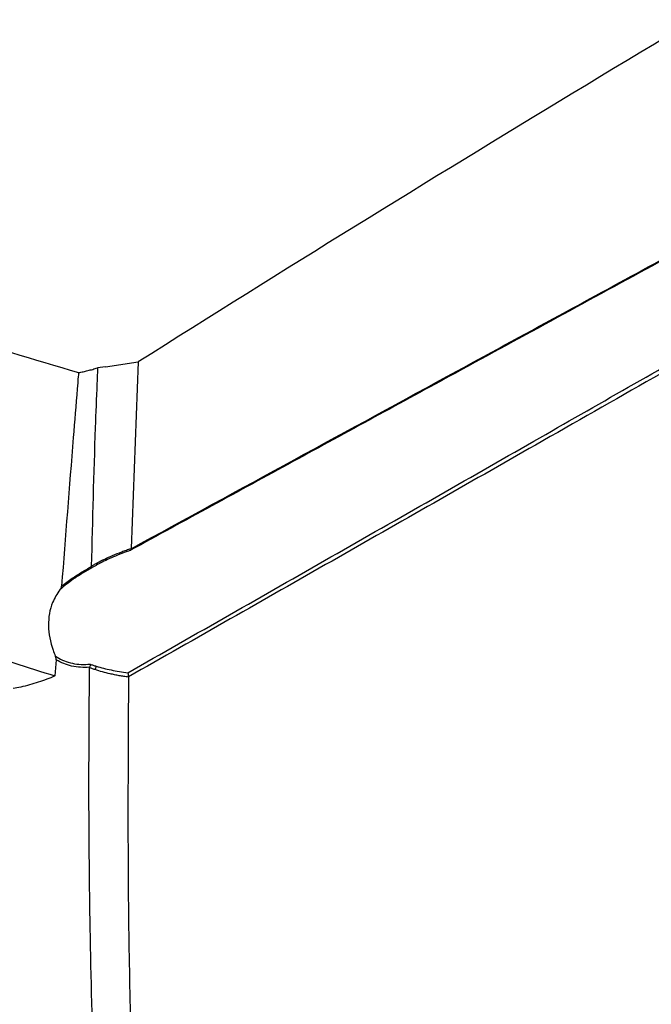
# Model space of a CAD drawing. Header units: millimetres. Extents: x -0.66 to 0.91, y -0.4 to 0.64.
# Tile 240 of 241: x 0.72 to 0.8, y 0.36 to 0.49. Entities that reach past the tile are written whole.
import ezdxf

# ---------------------------------------------------------------- set-up
doc = ezdxf.new("R2010")
doc.units = ezdxf.units.MM
doc.layers.add('FORMAT', color=7, linetype='Continuous')

msp = doc.modelspace()

# ---------------------------------------------------------------- linework, layer by layer
at = {"layer": 'FORMAT', "color": 7, "linetype": 'Continuous', "lineweight": 25}
for p, q in [((0.734496, 0.442173), (0.733493, 0.442024)), ((0.734496, 0.442173), (0.738671, 0.44279)), ((0.738671, 0.44279), (0.737771, 0.419034)), ((0.728223, 0.404852), (0.728074, 0.402779))]:
    msp.add_line(p, q, dxfattribs=at)
for centre, radius, start, end in [((0.733743, 0.417309), 0.0003216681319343, 202.15066, 242.361579), ((0.732125, 0.404191), 0.0012129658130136, 330.219605, 352.079488)]:
    msp.add_arc(centre, radius, start, end, dxfattribs=at)
msp.add_ellipse((0.895422, -2.197976), major_axis=(1.71850959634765, 2.873837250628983), ratio=0.587369, start_param=0.8134471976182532, end_param=0.8594720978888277, dxfattribs=at)
for points, knots in [([(0.5852955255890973, 0.5255816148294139), (0.5874093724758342, 0.5232517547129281), (0.592709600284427, 0.5174098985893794), (0.6021111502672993, 0.5084030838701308), (0.6125108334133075, 0.4996000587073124), (0.6224727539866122, 0.4920557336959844), (0.6317319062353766, 0.4856396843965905), (0.6414998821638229, 0.4794470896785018), (0.651762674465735, 0.4734978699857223), (0.6625323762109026, 0.4677943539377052), (0.6737775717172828, 0.4623647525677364), (0.6854908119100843, 0.4572186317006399), (0.6988650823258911, 0.4519025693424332), (0.7139720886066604, 0.4465139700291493), (0.7253712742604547, 0.4431215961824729), (0.7310776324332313, 0.4414233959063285)], [0, 0, 0, 0, 0.0637611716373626, 0.1598738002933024, 0.2559863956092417, 0.324424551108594, 0.3929802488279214, 0.4618929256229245, 0.5316139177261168, 0.6013349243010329, 0.6718722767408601, 0.7427986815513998, 0.8138559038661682, 0.9068174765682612, 0.9999999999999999, 0.9999999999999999, 0.9999999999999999, 0.9999999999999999]), ([(0.5832438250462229, 0.4863876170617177), (0.5856212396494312, 0.483906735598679), (0.5903801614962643, 0.4789407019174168), (0.5981980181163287, 0.4717080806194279), (0.6065128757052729, 0.4646371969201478), (0.6153386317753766, 0.4577783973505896), (0.6246375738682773, 0.4511447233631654), (0.6343938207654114, 0.4447461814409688), (0.6446253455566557, 0.4385720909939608), (0.6548375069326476, 0.4329039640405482), (0.6649376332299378, 0.4277189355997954), (0.6749486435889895, 0.4229412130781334), (0.6853679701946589, 0.4183301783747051), (0.6960206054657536, 0.4139683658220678), (0.7067713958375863, 0.4099041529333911), (0.7173844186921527, 0.4061750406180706), (0.7245750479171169, 0.4038906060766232), (0.7280737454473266, 0.4027790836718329)], [0, 0, 0, 0, 0.0709128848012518, 0.1419478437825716, 0.213167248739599, 0.2846342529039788, 0.3556081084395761, 0.4265819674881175, 0.4978012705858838, 0.5692681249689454, 0.6311049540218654, 0.6929417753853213, 0.7567915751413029, 0.820641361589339, 0.8814891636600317, 0.9423369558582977, 1, 1, 1, 1]), ([(0.7377728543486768, 0.4189934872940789), (0.7516064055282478, 0.4265388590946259), (0.7700926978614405, 0.4366220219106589), (0.7925689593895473, 0.4488639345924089), (0.8159548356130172, 0.4615958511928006), (0.8346878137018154, 0.4717752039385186), (0.849430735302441, 0.4797863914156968)], [0, 0, 0, 0, 0.3716732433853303, 0.4966808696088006, 0.603886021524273, 1, 1, 1, 1]), ([(0.8371991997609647, 0.4730211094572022), (0.8338868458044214, 0.4712199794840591), (0.8231490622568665, 0.465381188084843), (0.8037722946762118, 0.4548313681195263), (0.7808120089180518, 0.442321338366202), (0.7583816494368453, 0.4300900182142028), (0.7445893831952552, 0.4225630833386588), (0.7376932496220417, 0.4187996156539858)], [0, 0, 0, 0, 0.0998804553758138, 0.3237862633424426, 0.584223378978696, 0.7921116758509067, 1, 1, 1, 1]), ([(0.7373564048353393, 0.4031889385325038), (0.7459757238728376, 0.4081035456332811), (0.7632143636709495, 0.4179327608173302), (0.7884681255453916, 0.4323499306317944), (0.8131179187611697, 0.4464371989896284), (0.8331559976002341, 0.4579020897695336), (0.845177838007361, 0.4647890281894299), (0.8491851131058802, 0.467084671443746)], [0, 0, 0, 0, 0.2311995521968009, 0.4623991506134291, 0.6774395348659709, 0.8924799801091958, 1, 1, 1, 1]), ([(0.8494307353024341, 0.4665541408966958), (0.8394056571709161, 0.4608231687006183), (0.8193554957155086, 0.4493612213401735), (0.7906642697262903, 0.432989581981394), (0.7633572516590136, 0.4174220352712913), (0.7460753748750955, 0.4075808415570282), (0.7374344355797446, 0.4026602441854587)], [0, 0, 0, 0, 0.2685409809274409, 0.5370821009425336, 0.7685410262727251, 1, 1, 1, 1]), ([(0.7310776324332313, 0.4414233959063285), (0.7312749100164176, 0.4414626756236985), (0.7316697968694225, 0.4415413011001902), (0.7322700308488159, 0.4416818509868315), (0.7328800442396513, 0.4418399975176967), (0.733288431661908, 0.4419623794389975), (0.7334928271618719, 0.4420236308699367)], [0, 0, 0, 0, 0.2393281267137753, 0.4790586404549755, 0.7392719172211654, 1, 1, 1, 1]), ([(0.7334928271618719, 0.4420236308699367), (0.733491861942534, 0.4419944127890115), (0.7334904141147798, 0.4419505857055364), (0.7334884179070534, 0.4418994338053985), (0.7334863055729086, 0.4418482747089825), (0.7334799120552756, 0.4416947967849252), (0.7334546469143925, 0.4410809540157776), (0.7333551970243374, 0.4386265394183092), (0.7330396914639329, 0.4303743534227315), (0.7328418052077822, 0.422644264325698), (0.7326913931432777, 0.4167686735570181)], [0, 0, 0, 0, 0.003453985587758, 0.0051809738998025, 0.0060444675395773, 0.0094984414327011, 0.0233143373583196, 0.0785779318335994, 0.2996330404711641, 1, 1, 1, 1]), ([(0.7310776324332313, 0.4414233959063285), (0.7310770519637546, 0.4414163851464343), (0.7310737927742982, 0.4413770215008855), (0.731059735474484, 0.4412082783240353), (0.731003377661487, 0.4405289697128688), (0.7307784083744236, 0.4378125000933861), (0.7300466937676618, 0.4288954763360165), (0.729401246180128, 0.4205294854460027), (0.7289147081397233, 0.4142232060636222)], [0, 0, 0, 0, 0.0007707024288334, 0.0043272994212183, 0.0185536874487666, 0.0754592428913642, 0.303081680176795, 1, 1, 1, 1]), ([(0.7334450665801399, 0.4171872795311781), (0.733763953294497, 0.417351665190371), (0.7344025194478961, 0.417680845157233), (0.7354459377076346, 0.4181519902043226), (0.7363707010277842, 0.4185284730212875), (0.7371671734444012, 0.4188256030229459), (0.7375695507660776, 0.4189647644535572), (0.7377707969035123, 0.4190343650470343)], [0, 0, 0, 0, 0.2295521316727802, 0.4596749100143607, 0.7294916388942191, 0.864707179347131, 1, 1, 1, 1]), ([(0.7376932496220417, 0.4187996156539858), (0.7376939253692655, 0.4187994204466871), (0.7376981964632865, 0.4187981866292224), (0.7377225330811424, 0.4187932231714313), (0.737757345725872, 0.4188069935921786), (0.7377826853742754, 0.4188739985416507), (0.7377761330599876, 0.4189536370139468), (0.7377728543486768, 0.4189934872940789)], [0, 0, 0, 0, 0.0103442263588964, 0.0653811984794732, 0.3849067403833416, 0.6922135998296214, 1, 1, 1, 1]), ([(0.7377707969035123, 0.4190343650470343), (0.7377707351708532, 0.4190308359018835), (0.7377706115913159, 0.4190237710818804), (0.7377709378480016, 0.41901343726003), (0.737771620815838, 0.419003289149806), (0.7377724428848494, 0.4189967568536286), (0.7377728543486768, 0.4189934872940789)], [0, 0, 0, 0, 0.248789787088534, 0.4980398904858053, 0.7487577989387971, 0.9999999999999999, 0.9999999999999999, 0.9999999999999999, 0.9999999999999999]), ([(0.7376932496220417, 0.4187996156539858), (0.7373252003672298, 0.4186665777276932), (0.7365883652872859, 0.4184002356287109), (0.7355377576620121, 0.4179642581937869), (0.7345356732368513, 0.4175099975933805), (0.7339079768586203, 0.4171858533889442), (0.7335937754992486, 0.417023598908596)], [0, 0, 0, 0, 0.2620582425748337, 0.5246409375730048, 0.7620530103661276, 1, 1, 1, 1]), ([(0.7327783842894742, 0.4165689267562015), (0.732380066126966, 0.4163388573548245), (0.7315762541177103, 0.4158745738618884), (0.73047894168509, 0.4151655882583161), (0.7295090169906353, 0.4144655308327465), (0.7289757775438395, 0.4140017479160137), (0.7287073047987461, 0.4137682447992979)], [0, 0, 0, 0, 0.2810048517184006, 0.5670719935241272, 0.7820315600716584, 1, 1, 1, 1]), ([(0.7289147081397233, 0.4142232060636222), (0.7291318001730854, 0.4143975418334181), (0.7295677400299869, 0.4147476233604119), (0.7304160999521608, 0.4153443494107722), (0.7314622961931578, 0.4160086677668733), (0.732284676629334, 0.4164827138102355), (0.7326981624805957, 0.4167149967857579), (0.7327021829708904, 0.416717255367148)], [0, 0, 0, 0, 0.1854783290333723, 0.372456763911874, 0.6818505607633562, 0.9969065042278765, 1, 1, 1, 1]), ([(0.7327021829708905, 0.416717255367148), (0.7326994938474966, 0.4167231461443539), (0.732694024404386, 0.4167351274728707), (0.7326918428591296, 0.416751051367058), (0.7326913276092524, 0.4167624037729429), (0.7326913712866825, 0.4167665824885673), (0.7326913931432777, 0.4167686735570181)], [0, 0, 0, 0, 0.3817367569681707, 0.7764193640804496, 0.8881181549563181, 1, 1, 1, 1]), ([(0.7326913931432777, 0.4167686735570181), (0.7327430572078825, 0.4167984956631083), (0.7328463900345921, 0.416858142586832), (0.7330235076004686, 0.4169579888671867), (0.7332227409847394, 0.4170682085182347), (0.7333709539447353, 0.4171475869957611), (0.7334450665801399, 0.4171872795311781)], [0, 0, 0, 0, 0.2079161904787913, 0.415851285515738, 0.7079013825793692, 1, 1, 1, 1]), ([(0.7327021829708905, 0.416717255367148), (0.7327206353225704, 0.4166834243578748), (0.7327575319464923, 0.4166157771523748), (0.7327757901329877, 0.4165782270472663), (0.7327784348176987, 0.4165699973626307), (0.7327783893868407, 0.4165690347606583), (0.7327783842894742, 0.4165689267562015)], [0, 0, 0, 0, 0.4182542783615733, 0.8363254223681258, 0.9816356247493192, 1, 1, 1, 1]), ([(0.7333145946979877, 0.4168723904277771), (0.7332627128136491, 0.4168438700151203), (0.7331466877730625, 0.4167800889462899), (0.7329679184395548, 0.4166789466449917), (0.7328415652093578, 0.4166056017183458), (0.7327783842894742, 0.4165689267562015)], [0, 0, 0, 0, 0.2879496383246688, 0.643950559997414, 1, 1, 1, 1]), ([(0.7335937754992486, 0.417023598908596), (0.7335209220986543, 0.4169847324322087), (0.7334274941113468, 0.4169348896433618), (0.7333349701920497, 0.4168836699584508), (0.7333145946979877, 0.4168723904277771)], [0, 0, 0, 0, 0.7797813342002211, 0.9999999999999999, 0.9999999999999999, 0.9999999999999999, 0.9999999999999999]), ([(0.7287073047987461, 0.4137682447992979), (0.7287449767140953, 0.413819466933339), (0.728821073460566, 0.4139229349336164), (0.7288825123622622, 0.414060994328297), (0.7289082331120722, 0.4141646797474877), (0.7289125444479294, 0.4142036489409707), (0.7289147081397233, 0.4142232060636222)], [0, 0, 0, 0, 0.3870844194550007, 0.781905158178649, 0.8905466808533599, 1, 1, 1, 1]), ([(0.7287073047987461, 0.4137682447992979), (0.7283622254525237, 0.4132451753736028), (0.7275017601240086, 0.4119408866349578), (0.7270756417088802, 0.4092668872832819), (0.7274989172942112, 0.4068533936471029), (0.7280121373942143, 0.4055755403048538), (0.7281093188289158, 0.4053335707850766)], [0, 0, 0, 0, 0.2343571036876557, 0.5843762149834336, 0.9212990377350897, 1, 1, 1, 1]), ([(0.7282225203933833, 0.4048515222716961), (0.7282226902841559, 0.4048873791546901), (0.7282230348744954, 0.4049601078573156), (0.7281987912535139, 0.405079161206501), (0.7281617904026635, 0.4052043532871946), (0.7281268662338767, 0.4052903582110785), (0.7281093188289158, 0.4053335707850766)], [0, 0, 0, 0, 0.2294843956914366, 0.4654643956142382, 0.7314263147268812, 1, 1, 1, 1]), ([(0.7281093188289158, 0.4053335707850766), (0.7281865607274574, 0.4052796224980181), (0.7285466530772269, 0.4050281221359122), (0.7292633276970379, 0.4046666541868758), (0.7303030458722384, 0.4043577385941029), (0.7314176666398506, 0.4042128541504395), (0.7321737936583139, 0.4042583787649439), (0.7325552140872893, 0.4042813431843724)], [0, 0, 0, 0, 0.060934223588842, 0.2840679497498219, 0.5127992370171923, 0.7542366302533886, 1, 1, 1, 1]), ([(0.7324869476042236, 0.4038961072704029), (0.7324834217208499, 0.4038958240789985), (0.7321037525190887, 0.4038653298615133), (0.7313336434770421, 0.4038555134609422), (0.7302217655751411, 0.4040121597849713), (0.729158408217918, 0.4043268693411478), (0.7285366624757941, 0.4046754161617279), (0.7282225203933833, 0.4048515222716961)], [0, 0, 0, 0, 0.0024028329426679, 0.2587384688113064, 0.5191759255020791, 0.7570597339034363, 1, 1, 1, 1]), ([(0.7325552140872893, 0.4042813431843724), (0.7325552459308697, 0.4042791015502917), (0.7325553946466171, 0.4042686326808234), (0.732555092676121, 0.4042029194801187), (0.7325433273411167, 0.4040691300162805), (0.7325065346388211, 0.403956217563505), (0.7324869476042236, 0.4038961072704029)], [0, 0, 0, 0, 0.0175796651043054, 0.0821004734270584, 0.5113452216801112, 1, 1, 1, 1]), ([(0.7325552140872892, 0.4042813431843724), (0.7326162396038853, 0.4042595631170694), (0.7327382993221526, 0.4042159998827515), (0.7329279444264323, 0.4041514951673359), (0.7331236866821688, 0.4040871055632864), (0.7332586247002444, 0.404044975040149), (0.7333260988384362, 0.4040239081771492)], [0, 0, 0, 0, 0.2402093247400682, 0.4804528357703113, 0.740206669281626, 1, 1, 1, 1]), ([(0.7333260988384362, 0.4040239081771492), (0.7336347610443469, 0.4039336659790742), (0.7342528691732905, 0.4037529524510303), (0.7352381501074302, 0.4035288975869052), (0.7362713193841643, 0.4033343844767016), (0.7369944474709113, 0.403237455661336), (0.7373564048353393, 0.4031889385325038)], [0, 0, 0, 0, 0.2379941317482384, 0.4765925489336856, 0.7380115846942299, 1, 1, 1, 1]), ([(0.7280737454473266, 0.4027790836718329), (0.7277229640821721, 0.402632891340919), (0.7270202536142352, 0.4023400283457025), (0.7259375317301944, 0.4019633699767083), (0.7248348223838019, 0.4016353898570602), (0.7237684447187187, 0.4013736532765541), (0.7230697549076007, 0.4012414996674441), (0.7227473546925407, 0.4011805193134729)], [0, 0, 0, 0, 0.2038617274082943, 0.4083904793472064, 0.6150076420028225, 0.8223508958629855, 0.9999999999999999, 0.9999999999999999, 0.9999999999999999, 0.9999999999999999]), ([(0.7351596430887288, 0.3119547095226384), (0.7349178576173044, 0.3154258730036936), (0.7344342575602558, 0.3223686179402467), (0.7336868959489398, 0.3355794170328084), (0.7329914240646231, 0.3516345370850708), (0.7325341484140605, 0.3697540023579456), (0.7323515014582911, 0.3871513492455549), (0.7324343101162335, 0.3982756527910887), (0.7324757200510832, 0.4038385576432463)], [0, 0, 0, 0, 0.1161294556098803, 0.2322728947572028, 0.4384087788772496, 0.6446218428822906, 0.8222868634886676, 1, 1, 1, 1]), ([(0.7324757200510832, 0.4038385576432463), (0.7324758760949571, 0.4038431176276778), (0.7324761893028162, 0.4038522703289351), (0.7324782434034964, 0.4038665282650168), (0.7324815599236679, 0.403881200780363), (0.732485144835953, 0.4038911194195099), (0.7324869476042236, 0.4038961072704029)], [0, 0, 0, 0, 0.2445890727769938, 0.4909338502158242, 0.7440025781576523, 1, 1, 1, 1]), ([(0.7331774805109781, 0.4035886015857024), (0.7331087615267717, 0.4036117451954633), (0.7329713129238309, 0.403658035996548), (0.7327860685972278, 0.4037236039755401), (0.7326208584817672, 0.4037837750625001), (0.7325241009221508, 0.4038202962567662), (0.7324757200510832, 0.4038385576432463)], [0, 0, 0, 0, 0.2909235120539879, 0.5818920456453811, 0.7909369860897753, 0.9999999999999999, 0.9999999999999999, 0.9999999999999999, 0.9999999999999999]), ([(0.7374321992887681, 0.4026277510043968), (0.7372351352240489, 0.4026559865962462), (0.7368408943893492, 0.4027124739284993), (0.7362545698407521, 0.4028127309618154), (0.7356722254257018, 0.4029248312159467), (0.7349597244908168, 0.4030803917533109), (0.7341213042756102, 0.4032900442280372), (0.7334923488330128, 0.4034890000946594), (0.7331774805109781, 0.4035886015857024)], [0, 0, 0, 0, 0.1345960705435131, 0.2692691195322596, 0.4041898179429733, 0.5392010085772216, 0.7693143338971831, 1, 1, 1, 1]), ([(0.7374344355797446, 0.4026602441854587), (0.7374378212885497, 0.4027128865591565), (0.7374445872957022, 0.4028180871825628), (0.7374197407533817, 0.4029946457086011), (0.737385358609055, 0.4031154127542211), (0.7373612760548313, 0.4031771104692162), (0.7373570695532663, 0.4031873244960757), (0.7373564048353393, 0.4031889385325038)], [0, 0, 0, 0, 0.3077900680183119, 0.6150882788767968, 0.93493615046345, 0.9897185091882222, 1, 1, 1, 1]), ([(0.7374344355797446, 0.4026602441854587), (0.7374341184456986, 0.4026574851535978), (0.7374334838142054, 0.4026519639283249), (0.737432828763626, 0.4026437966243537), (0.7374323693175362, 0.4026357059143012), (0.7374322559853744, 0.4026304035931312), (0.7374321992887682, 0.4026277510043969)], [0, 0, 0, 0, 0.2492988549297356, 0.4988833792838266, 0.74930671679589, 0.9999999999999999, 0.9999999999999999, 0.9999999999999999, 0.9999999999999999]), ([(0.7374321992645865, 0.4026277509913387), (0.7373778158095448, 0.3925920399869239), (0.7372690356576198, 0.3725181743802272), (0.738081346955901, 0.3429579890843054), (0.7392722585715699, 0.3236539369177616), (0.7398676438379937, 0.3140030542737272)], [0, 0, 0, 0, 0.3333055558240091, 0.666692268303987, 1, 1, 1, 1]), ([(0.8492098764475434, 0.3734026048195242), (0.8492016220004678, 0.373398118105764), (0.8344608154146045, 0.3653857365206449), (0.8014010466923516, 0.3473964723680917), (0.7649345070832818, 0.3275162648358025), (0.7432024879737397, 0.3156560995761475), (0.7397919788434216, 0.3137948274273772)], [0, 0, 0, 0, 0.0002263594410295, 0.404233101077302, 0.9065034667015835, 1, 1, 1, 1]), ([(0.7398693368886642, 0.313987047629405), (0.7530040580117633, 0.3211508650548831), (0.7707915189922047, 0.3308523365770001), (0.7925689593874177, 0.3427136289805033), (0.8159548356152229, 0.355445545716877), (0.8346878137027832, 0.3656248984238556), (0.8494307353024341, 0.3736360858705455)], [0, 0, 0, 0, 0.3596502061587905, 0.4870498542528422, 0.5963063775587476, 1, 1, 1, 1])]:
    msp.add_open_spline(points, degree=3, knots=knots, dxfattribs=at)

doc.saveas('drawing.dxf')
